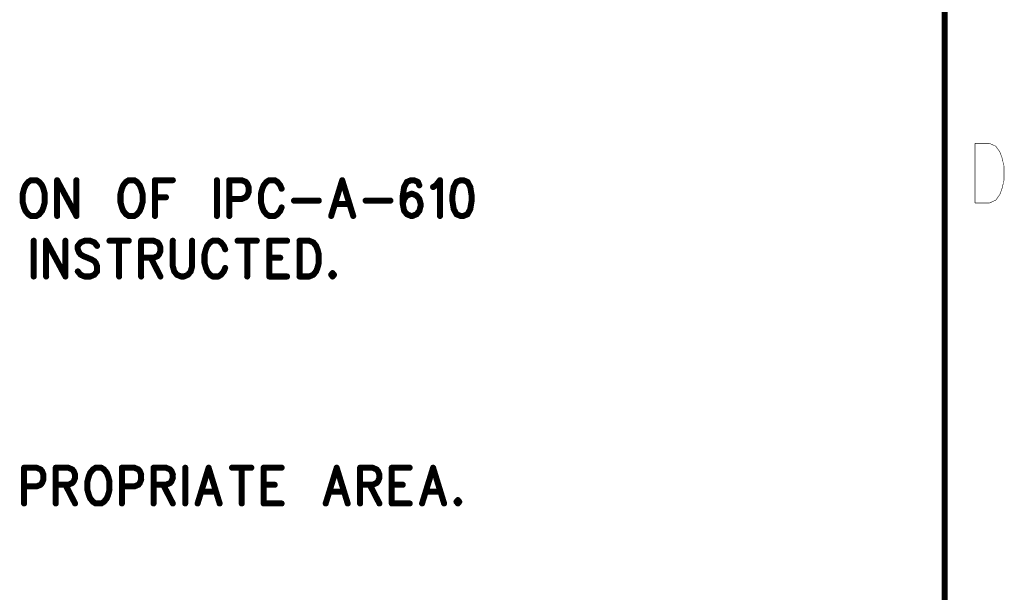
# Model space of a CAD drawing. Extents: x 2 to 38, y 2.4 to 29.6.
# Tile 92 of 93: x 32.2 to 37.7, y 23 to 26.2. Entities that reach past the tile are written whole.
import ezdxf

# ---------------------------------------------------------------- set-up
doc = ezdxf.new("R2010")
doc.units = 0
doc.layers.get('0').update_dxf_attribs({"linetype": 'CONTINUOUS'})
doc.layers.add('adt001026', color=1, linetype='CONTINUOUS')

# ---------------------------------------------------------------- blocks, each defined once
blk = doc.blocks.new('D247')
at = {"const_width": 0.0017}
blk.add_lwpolyline([(-0.00085, 0, 1), (0.00085, 0, 1)], format="xyb", close=True, dxfattribs=at)
blk = doc.blocks.new('D251')
at = {"const_width": 0.0171}
blk.add_lwpolyline([(-0.00855, 0, 1), (0.00855, 0, 1)], format="xyb", close=True, dxfattribs=at)

msp = doc.modelspace()

# ---------------------------------------------------------------- linework, layer by layer
at = {"layer": 'adt001026', "color": 1}
for points, const_width in [([(37.3972, 3.0685), (37.3972, 28.9246)], 0.034), ([(37.5684, 25.4946), (37.5684, 25.1575)], 0.003), ([(37.5684, 25.4946), (37.6502, 25.4946)], 0.003), ([(37.6502, 25.4946), (37.6852, 25.4786)], 0.003), ([(37.6852, 25.4786), (37.7085, 25.4464)], 0.003), ([(37.7085, 25.4464), (37.7202, 25.4143)], 0.003), ([(37.7202, 25.4143), (37.7319, 25.3662)], 0.003), ([(37.7319, 25.3662), (37.7319, 25.2859)], 0.003), ([(32.2012, 25.2574), (32.1934, 25.2381)], 0.034), ([(32.2168, 25.2766), (32.2012, 25.2574)], 0.034), ([(32.2323, 25.2863), (32.2168, 25.2766)], 0.034), ([(32.2635, 25.2863), (32.2323, 25.2863)], 0.034), ([(32.279, 25.2766), (32.2635, 25.2863)], 0.034), ([(32.2946, 25.2574), (32.279, 25.2766)], 0.034), ([(32.3024, 25.2381), (32.2946, 25.2574)], 0.034), ([(32.3802, 25.2863), (32.3802, 25.084)], 0.034), ([(32.3802, 25.2863), (32.4892, 25.084)], 0.034), ([(32.4892, 25.2863), (32.4892, 25.084)], 0.034), ([(32.7538, 25.2574), (32.746, 25.2381)], 0.034), ([(32.7694, 25.2766), (32.7538, 25.2574)], 0.034), ([(32.785, 25.2863), (32.7694, 25.2766)], 0.034), ([(32.8161, 25.2863), (32.785, 25.2863)], 0.034), ([(32.8317, 25.2766), (32.8161, 25.2863)], 0.034), ([(32.8472, 25.2574), (32.8317, 25.2766)], 0.034), ([(32.855, 25.2381), (32.8472, 25.2574)], 0.034), ([(32.9328, 25.2863), (32.9328, 25.084)], 0.034), ([(32.9328, 25.2863), (33.034, 25.2863)], 0.034), ([(33.2831, 25.2863), (33.2831, 25.084)], 0.034), ([(33.3531, 25.2863), (33.3531, 25.084)], 0.034), ([(33.3531, 25.2863), (33.4232, 25.2863)], 0.034), ([(33.4232, 25.2863), (33.4465, 25.2766)], 0.034), ([(33.4465, 25.2766), (33.4543, 25.267)], 0.034), ([(33.4543, 25.267), (33.4621, 25.2477)], 0.034), ([(33.5477, 25.2574), (33.5399, 25.2381)], 0.034), ([(33.5633, 25.2766), (33.5477, 25.2574)], 0.034), ([(33.5788, 25.2863), (33.5633, 25.2766)], 0.034), ([(33.61, 25.2863), (33.5788, 25.2863)], 0.034), ([(33.6255, 25.2766), (33.61, 25.2863)], 0.034), ([(33.6411, 25.2574), (33.6255, 25.2766)], 0.034), ([(33.6489, 25.2381), (33.6411, 25.2574)], 0.034), ([(33.9914, 25.2863), (33.9291, 25.084)], 0.034), ([(33.9914, 25.2863), (34.0536, 25.084)], 0.034), ([(34.3572, 25.2766), (34.3416, 25.2477)], 0.034), ([(34.3805, 25.2863), (34.3572, 25.2766)], 0.034), ([(34.3961, 25.2863), (34.3805, 25.2863)], 0.034), ([(34.4194, 25.2766), (34.3961, 25.2863)], 0.034), ([(34.4272, 25.2574), (34.4194, 25.2766)], 0.034), ([(34.5051, 25.2477), (34.5206, 25.2574)], 0.034), ([(34.5206, 25.2574), (34.544, 25.2863)], 0.034), ([(34.544, 25.2863), (34.544, 25.084)], 0.034), ([(34.6374, 25.2766), (34.6218, 25.2477)], 0.034), ([(34.6607, 25.2863), (34.6374, 25.2766)], 0.034), ([(34.6763, 25.2863), (34.6607, 25.2863)], 0.034), ([(34.6996, 25.2766), (34.6763, 25.2863)], 0.034), ([(34.7152, 25.2477), (34.6996, 25.2766)], 0.034), ([(37.7319, 25.2859), (37.7202, 25.2378)], 0.003), ([(32.1934, 25.2381), (32.1856, 25.2092)], 0.034), ([(32.1856, 25.2092), (32.1856, 25.1611)], 0.034), ([(32.3102, 25.2092), (32.3024, 25.2381)], 0.034), ([(32.3102, 25.1611), (32.3102, 25.2092)], 0.034), ([(32.746, 25.2381), (32.7383, 25.2092)], 0.034), ([(32.7383, 25.2092), (32.7383, 25.1611)], 0.034), ([(32.8628, 25.2092), (32.855, 25.2381)], 0.034), ([(32.8628, 25.1611), (32.8628, 25.2092)], 0.034), ([(33.4543, 25.1996), (33.4465, 25.1899)], 0.034), ([(33.4621, 25.2188), (33.4543, 25.1996)], 0.034), ([(33.4621, 25.2477), (33.4621, 25.2188)], 0.034), ([(33.5399, 25.2381), (33.5321, 25.2092)], 0.034), ([(33.5321, 25.2092), (33.5321, 25.1611)], 0.034), ([(34.3416, 25.2477), (34.3338, 25.1996)], 0.034), ([(34.3338, 25.1996), (34.3338, 25.1514)], 0.034), ([(34.3572, 25.1996), (34.3416, 25.1803)], 0.034), ([(34.3805, 25.2092), (34.3572, 25.1996)], 0.034), ([(34.3883, 25.2092), (34.3805, 25.2092)], 0.034), ([(34.4117, 25.1996), (34.3883, 25.2092)], 0.034), ([(34.4272, 25.1803), (34.4117, 25.1996)], 0.034), ([(34.6218, 25.2477), (34.614, 25.1996)], 0.034), ([(34.614, 25.1996), (34.614, 25.1707)], 0.034), ([(34.723, 25.1996), (34.7152, 25.2477)], 0.034), ([(34.723, 25.1707), (34.723, 25.1996)], 0.034), ([(37.7202, 25.2378), (37.7085, 25.2056)], 0.003), ([(32.1856, 25.1611), (32.1934, 25.1322)], 0.034), ([(32.3024, 25.1322), (32.3102, 25.1611)], 0.034), ([(32.7383, 25.1611), (32.746, 25.1322)], 0.034), ([(32.855, 25.1322), (32.8628, 25.1611)], 0.034), ([(32.9328, 25.1899), (32.9951, 25.1899)], 0.034), ([(33.4232, 25.1803), (33.3531, 25.1803)], 0.034), ([(33.4465, 25.1899), (33.4232, 25.1803)], 0.034), ([(33.5321, 25.1611), (33.5399, 25.1322)], 0.034), ([(33.7189, 25.1707), (33.859, 25.1707)], 0.034), ([(33.9524, 25.1514), (34.0303, 25.1514)], 0.034), ([(34.1237, 25.1707), (34.2638, 25.1707)], 0.034), ([(34.3416, 25.1803), (34.3338, 25.1514)], 0.034), ([(34.3338, 25.1514), (34.3416, 25.1129)], 0.034), ([(34.435, 25.1514), (34.4272, 25.1803)], 0.034), ([(34.4272, 25.1129), (34.435, 25.1418)], 0.034), ([(34.435, 25.1418), (34.435, 25.1514)], 0.034), ([(34.614, 25.1707), (34.6218, 25.1225)], 0.034), ([(34.7152, 25.1225), (34.723, 25.1707)], 0.034), ([(37.6502, 25.1575), (37.5684, 25.1575)], 0.003), ([(37.6852, 25.1735), (37.6502, 25.1575)], 0.003), ([(37.7085, 25.2056), (37.6852, 25.1735)], 0.003), ([(32.1934, 25.1322), (32.2012, 25.1129)], 0.034), ([(32.2012, 25.1129), (32.2168, 25.0936)], 0.034), ([(32.2168, 25.0936), (32.2323, 25.084)], 0.034), ([(32.2323, 25.084), (32.2635, 25.084)], 0.034), ([(32.2635, 25.084), (32.279, 25.0936)], 0.034), ([(32.279, 25.0936), (32.2946, 25.1129)], 0.034), ([(32.2946, 25.1129), (32.3024, 25.1322)], 0.034), ([(32.746, 25.1322), (32.7538, 25.1129)], 0.034), ([(32.7538, 25.1129), (32.7694, 25.0936)], 0.034), ([(32.7694, 25.0936), (32.785, 25.084)], 0.034), ([(32.785, 25.084), (32.8161, 25.084)], 0.034), ([(32.8161, 25.084), (32.8317, 25.0936)], 0.034), ([(32.8317, 25.0936), (32.8472, 25.1129)], 0.034), ([(32.8472, 25.1129), (32.855, 25.1322)], 0.034), ([(33.5399, 25.1322), (33.5477, 25.1129)], 0.034), ([(33.5477, 25.1129), (33.5633, 25.0936)], 0.034), ([(33.5633, 25.0936), (33.5788, 25.084)], 0.034), ([(33.5788, 25.084), (33.61, 25.084)], 0.034), ([(33.61, 25.084), (33.6255, 25.0936)], 0.034), ([(33.6255, 25.0936), (33.6411, 25.1129)], 0.034), ([(33.6411, 25.1129), (33.6489, 25.1322)], 0.034), ([(34.3416, 25.1129), (34.3572, 25.0936)], 0.034), ([(34.3572, 25.0936), (34.3805, 25.084)], 0.034), ([(34.3805, 25.084), (34.3883, 25.084)], 0.034), ([(34.3883, 25.084), (34.4117, 25.0936)], 0.034), ([(34.4117, 25.0936), (34.4272, 25.1129)], 0.034), ([(34.6218, 25.1225), (34.6374, 25.0936)], 0.034), ([(34.6374, 25.0936), (34.6607, 25.084)], 0.034), ([(34.6607, 25.084), (34.6763, 25.084)], 0.034), ([(34.6763, 25.084), (34.6996, 25.0936)], 0.034), ([(34.6996, 25.0936), (34.7152, 25.1225)], 0.034), ([(32.2479, 24.9438), (32.2479, 24.7415)], 0.034), ([(32.318, 24.9438), (32.318, 24.7415)], 0.034), ([(32.318, 24.9438), (32.4269, 24.7415)], 0.034), ([(32.4269, 24.9438), (32.4269, 24.7415)], 0.034), ([(32.5125, 24.9342), (32.497, 24.9149)], 0.034), ([(32.497, 24.9149), (32.497, 24.8956)], 0.034), ([(32.5359, 24.9438), (32.5125, 24.9342)], 0.034), ([(32.567, 24.9438), (32.5359, 24.9438)], 0.034), ([(32.5904, 24.9342), (32.567, 24.9438)], 0.034), ([(32.6059, 24.9149), (32.5904, 24.9342)], 0.034), ([(32.676, 24.9438), (32.785, 24.9438)], 0.034), ([(32.7305, 24.9438), (32.7305, 24.7415)], 0.034), ([(32.855, 24.9438), (32.855, 24.7415)], 0.034), ([(32.855, 24.9438), (32.9251, 24.9438)], 0.034), ([(32.9251, 24.9438), (32.9484, 24.9342)], 0.034), ([(32.9484, 24.9342), (32.9562, 24.9245)], 0.034), ([(32.9562, 24.9245), (32.964, 24.9053)], 0.034), ([(33.034, 24.9438), (33.034, 24.7993)], 0.034), ([(33.143, 24.7993), (33.143, 24.9438)], 0.034), ([(33.2286, 24.9149), (33.2208, 24.8956)], 0.034), ([(33.2442, 24.9342), (33.2286, 24.9149)], 0.034), ([(33.2597, 24.9438), (33.2442, 24.9342)], 0.034), ([(33.2909, 24.9438), (33.2597, 24.9438)], 0.034), ([(33.3064, 24.9342), (33.2909, 24.9438)], 0.034), ([(33.322, 24.9149), (33.3064, 24.9342)], 0.034), ([(33.3298, 24.8956), (33.322, 24.9149)], 0.034), ([(33.3998, 24.9438), (33.5088, 24.9438)], 0.034), ([(33.4543, 24.9438), (33.4543, 24.7415)], 0.034), ([(33.5788, 24.9438), (33.5788, 24.7415)], 0.034), ([(33.5788, 24.9438), (33.68, 24.9438)], 0.034), ([(33.7501, 24.9438), (33.7501, 24.7415)], 0.034), ([(33.7501, 24.9438), (33.8046, 24.9438)], 0.034), ([(33.8046, 24.9438), (33.8279, 24.9342)], 0.034), ([(33.8279, 24.9342), (33.8435, 24.9149)], 0.034), ([(33.8435, 24.9149), (33.8513, 24.8956)], 0.034), ([(32.497, 24.8956), (32.5048, 24.8764)], 0.034), ([(32.5048, 24.8764), (32.5125, 24.8667)], 0.034), ([(32.5125, 24.8667), (32.5281, 24.8571)], 0.034), ([(32.9562, 24.8667), (32.9484, 24.8571)], 0.034), ([(32.964, 24.886), (32.9562, 24.8667)], 0.034), ([(32.964, 24.9053), (32.964, 24.886)], 0.034), ([(33.2208, 24.8956), (33.213, 24.8667)], 0.034), ([(33.213, 24.8667), (33.213, 24.8186)], 0.034), ([(33.8513, 24.8956), (33.859, 24.8667)], 0.034), ([(33.859, 24.8667), (33.859, 24.8186)], 0.034), ([(32.5281, 24.8571), (32.5748, 24.8378)], 0.034), ([(32.5748, 24.8378), (32.5904, 24.8282)], 0.034), ([(32.5904, 24.8282), (32.5982, 24.8186)], 0.034), ([(32.5982, 24.8186), (32.6059, 24.7993)], 0.034), ([(32.9251, 24.8475), (32.855, 24.8475)], 0.034), ([(32.9095, 24.8475), (32.964, 24.7415)], 0.034), ([(32.9484, 24.8571), (32.9251, 24.8475)], 0.034), ([(33.213, 24.8186), (33.2208, 24.7897)], 0.034), ([(33.5788, 24.8475), (33.6411, 24.8475)], 0.034), ([(33.859, 24.8186), (33.8513, 24.7897)], 0.034), ([(32.5125, 24.7512), (32.497, 24.7704)], 0.034), ([(32.5359, 24.7415), (32.5125, 24.7512)], 0.034), ([(32.5904, 24.7512), (32.567, 24.7415)], 0.034), ([(32.6059, 24.7704), (32.5904, 24.7512)], 0.034), ([(32.6059, 24.7993), (32.6059, 24.7704)], 0.034), ([(33.034, 24.7993), (33.0418, 24.7704)], 0.034), ([(33.0418, 24.7704), (33.0574, 24.7512)], 0.034), ([(33.0574, 24.7512), (33.0807, 24.7415)], 0.034), ([(33.0963, 24.7415), (33.1196, 24.7512)], 0.034), ([(33.1196, 24.7512), (33.1352, 24.7704)], 0.034), ([(33.1352, 24.7704), (33.143, 24.7993)], 0.034), ([(33.2208, 24.7897), (33.2286, 24.7704)], 0.034), ([(33.2286, 24.7704), (33.2442, 24.7512)], 0.034), ([(33.2442, 24.7512), (33.2597, 24.7415)], 0.034), ([(33.2909, 24.7415), (33.3064, 24.7512)], 0.034), ([(33.3064, 24.7512), (33.322, 24.7704)], 0.034), ([(33.322, 24.7704), (33.3298, 24.7897)], 0.034), ([(33.8279, 24.7512), (33.8046, 24.7415)], 0.034), ([(33.8435, 24.7704), (33.8279, 24.7512)], 0.034), ([(33.8513, 24.7897), (33.8435, 24.7704)], 0.034), ([(33.9369, 24.7608), (33.9291, 24.7512)], 0.034), ([(33.9291, 24.7512), (33.9369, 24.7415)], 0.034), ([(33.9447, 24.7512), (33.9369, 24.7608)], 0.034), ([(33.9369, 24.7415), (33.9447, 24.7512)], 0.034), ([(32.567, 24.7415), (32.5359, 24.7415)], 0.034), ([(33.0807, 24.7415), (33.0963, 24.7415)], 0.034), ([(33.2597, 24.7415), (33.2909, 24.7415)], 0.034), ([(33.5788, 24.7415), (33.68, 24.7415)], 0.034), ([(33.8046, 24.7415), (33.7501, 24.7415)], 0.034), ([(32.1934, 23.6596), (32.1934, 23.4573)], 0.034), ([(32.1934, 23.6596), (32.2635, 23.6596)], 0.034), ([(32.2635, 23.6596), (32.2868, 23.6499)], 0.034), ([(32.2868, 23.6499), (32.2946, 23.6403)], 0.034), ([(32.2946, 23.6403), (32.3024, 23.621)], 0.034), ([(32.3724, 23.6596), (32.3724, 23.4573)], 0.034), ([(32.3724, 23.6596), (32.4425, 23.6596)], 0.034), ([(32.4425, 23.6596), (32.4658, 23.6499)], 0.034), ([(32.4658, 23.6499), (32.4736, 23.6403)], 0.034), ([(32.4736, 23.6403), (32.4814, 23.621)], 0.034), ([(32.5826, 23.6499), (32.567, 23.6307)], 0.034), ([(32.5982, 23.6596), (32.5826, 23.6499)], 0.034), ([(32.6293, 23.6596), (32.5982, 23.6596)], 0.034), ([(32.6449, 23.6499), (32.6293, 23.6596)], 0.034), ([(32.6604, 23.6307), (32.6449, 23.6499)], 0.034), ([(32.746, 23.6596), (32.746, 23.4573)], 0.034), ([(32.746, 23.6596), (32.8161, 23.6596)], 0.034), ([(32.8161, 23.6596), (32.8394, 23.6499)], 0.034), ([(32.8394, 23.6499), (32.8472, 23.6403)], 0.034), ([(32.8472, 23.6403), (32.855, 23.621)], 0.034), ([(32.9251, 23.6596), (32.9251, 23.4573)], 0.034), ([(32.9251, 23.6596), (32.9951, 23.6596)], 0.034), ([(32.9951, 23.6596), (33.0185, 23.6499)], 0.034), ([(33.0185, 23.6499), (33.0262, 23.6403)], 0.034), ([(33.0262, 23.6403), (33.034, 23.621)], 0.034), ([(33.1041, 23.6596), (33.1041, 23.4573)], 0.034), ([(33.2364, 23.6596), (33.1741, 23.4573)], 0.034), ([(33.2364, 23.6596), (33.2987, 23.4573)], 0.034), ([(33.3687, 23.6596), (33.4777, 23.6596)], 0.034), ([(33.4232, 23.6596), (33.4232, 23.4573)], 0.034), ([(33.5477, 23.6596), (33.5477, 23.4573)], 0.034), ([(33.5477, 23.6596), (33.6489, 23.6596)], 0.034), ([(33.9602, 23.6596), (33.898, 23.4573)], 0.034), ([(33.9602, 23.6596), (34.0225, 23.4573)], 0.034), ([(34.0925, 23.6596), (34.0925, 23.4573)], 0.034), ([(34.0925, 23.6596), (34.1626, 23.6596)], 0.034), ([(34.1626, 23.6596), (34.1859, 23.6499)], 0.034), ([(34.1859, 23.6499), (34.1937, 23.6403)], 0.034), ([(34.1937, 23.6403), (34.2015, 23.621)], 0.034), ([(34.2716, 23.6596), (34.2716, 23.4573)], 0.034), ([(34.2716, 23.6596), (34.3727, 23.6596)], 0.034), ([(34.5051, 23.6596), (34.4428, 23.4573)], 0.034), ([(34.5051, 23.6596), (34.5673, 23.4573)], 0.034), ([(32.3024, 23.5921), (32.2946, 23.5729)], 0.034), ([(32.3024, 23.621), (32.3024, 23.5921)], 0.034), ([(32.4736, 23.5825), (32.4658, 23.5729)], 0.034), ([(32.4814, 23.6018), (32.4736, 23.5825)], 0.034), ([(32.4814, 23.621), (32.4814, 23.6018)], 0.034), ([(32.5592, 23.6114), (32.5515, 23.5825)], 0.034), ([(32.5515, 23.5825), (32.5515, 23.5343)], 0.034), ([(32.567, 23.6307), (32.5592, 23.6114)], 0.034), ([(32.6682, 23.6114), (32.6604, 23.6307)], 0.034), ([(32.676, 23.5825), (32.6682, 23.6114)], 0.034), ([(32.676, 23.5343), (32.676, 23.5825)], 0.034), ([(32.855, 23.5921), (32.8472, 23.5729)], 0.034), ([(32.855, 23.621), (32.855, 23.5921)], 0.034), ([(33.0262, 23.5825), (33.0185, 23.5729)], 0.034), ([(33.034, 23.6018), (33.0262, 23.5825)], 0.034), ([(33.034, 23.621), (33.034, 23.6018)], 0.034), ([(34.1937, 23.5825), (34.1859, 23.5729)], 0.034), ([(34.2015, 23.6018), (34.1937, 23.5825)], 0.034), ([(34.2015, 23.621), (34.2015, 23.6018)], 0.034), ([(32.2635, 23.5536), (32.1934, 23.5536)], 0.034), ([(32.2868, 23.5632), (32.2635, 23.5536)], 0.034), ([(32.2946, 23.5729), (32.2868, 23.5632)], 0.034), ([(32.4425, 23.5632), (32.3724, 23.5632)], 0.034), ([(32.4269, 23.5632), (32.4814, 23.4573)], 0.034), ([(32.4658, 23.5729), (32.4425, 23.5632)], 0.034), ([(32.5515, 23.5343), (32.5592, 23.5054)], 0.034), ([(32.6682, 23.5054), (32.676, 23.5343)], 0.034), ([(32.8161, 23.5536), (32.746, 23.5536)], 0.034), ([(32.8394, 23.5632), (32.8161, 23.5536)], 0.034), ([(32.8472, 23.5729), (32.8394, 23.5632)], 0.034), ([(32.9951, 23.5632), (32.9251, 23.5632)], 0.034), ([(32.9795, 23.5632), (33.034, 23.4573)], 0.034), ([(33.0185, 23.5729), (32.9951, 23.5632)], 0.034), ([(33.1975, 23.5247), (33.2753, 23.5247)], 0.034), ([(33.5477, 23.5632), (33.61, 23.5632)], 0.034), ([(33.9213, 23.5247), (33.9991, 23.5247)], 0.034), ([(34.1626, 23.5632), (34.0925, 23.5632)], 0.034), ([(34.147, 23.5632), (34.2015, 23.4573)], 0.034), ([(34.1859, 23.5729), (34.1626, 23.5632)], 0.034), ([(34.2716, 23.5632), (34.3338, 23.5632)], 0.034), ([(34.4661, 23.5247), (34.544, 23.5247)], 0.034), ([(32.5592, 23.5054), (32.567, 23.4862)], 0.034), ([(32.567, 23.4862), (32.5826, 23.4669)], 0.034), ([(32.6449, 23.4669), (32.6604, 23.4862)], 0.034), ([(32.6604, 23.4862), (32.6682, 23.5054)], 0.034), ([(34.6452, 23.4765), (34.6374, 23.4669)], 0.034), ([(34.6529, 23.4669), (34.6452, 23.4765)], 0.034), ([(32.5826, 23.4669), (32.5982, 23.4573)], 0.034), ([(32.5982, 23.4573), (32.6293, 23.4573)], 0.034), ([(32.6293, 23.4573), (32.6449, 23.4669)], 0.034), ([(33.5477, 23.4573), (33.6489, 23.4573)], 0.034), ([(34.2716, 23.4573), (34.3727, 23.4573)], 0.034), ([(34.6374, 23.4669), (34.6452, 23.4573)], 0.034), ([(34.6452, 23.4573), (34.6529, 23.4669)], 0.034)]:
    msp.add_lwpolyline(points, dxfattribs=dict(at, const_width=const_width))

# ---------------------------------------------------------------- block references
at = {"layer": 'adt001026'}
for name, p in [('D247', (37.5684, 25.4946)), ('D247', (37.5684, 25.4946)), ('D247', (37.6502, 25.4946)), ('D247', (37.6852, 25.4786)), ('D247', (37.7085, 25.4464)), ('D247', (37.7202, 25.4143)), ('D247', (37.7319, 25.3662)), ('D251', (32.2012, 25.2574)), ('D251', (32.2168, 25.2766)), ('D251', (32.2323, 25.2863)), ('D251', (32.2323, 25.2863)), ('D251', (32.2635, 25.2863)), ('D251', (32.279, 25.2766)), ('D251', (32.2946, 25.2574)), ('D251', (32.3802, 25.2863)), ('D251', (32.3802, 25.2863)), ('D251', (32.4892, 25.2863)), ('D251', (32.7538, 25.2574)), ('D251', (32.7694, 25.2766)), ('D251', (32.785, 25.2863)), ('D251', (32.785, 25.2863)), ('D251', (32.8161, 25.2863)), ('D251', (32.8317, 25.2766)), ('D251', (32.8472, 25.2574)), ('D251', (32.9328, 25.2863)), ('D251', (32.9328, 25.2863)), ('D251', (33.034, 25.2863)), ('D251', (33.2831, 25.2863)), ('D251', (33.3531, 25.2863)), ('D251', (33.3531, 25.2863)), ('D251', (33.4232, 25.2863)), ('D251', (33.4465, 25.2766)), ('D251', (33.4543, 25.267)), ('D251', (33.5477, 25.2574)), ('D251', (33.5633, 25.2766)), ('D251', (33.5788, 25.2863)), ('D251', (33.61, 25.2863)), ('D251', (33.6255, 25.2766)), ('D251', (33.6411, 25.2574)), ('D251', (33.9914, 25.2863)), ('D251', (33.9914, 25.2863)), ('D251', (34.3572, 25.2766)), ('D251', (34.3805, 25.2863)), ('D251', (34.3961, 25.2863)), ('D251', (34.4194, 25.2766)), ('D251', (34.4272, 25.2574)), ('D251', (34.5206, 25.2574)), ('D251', (34.544, 25.2863)), ('D251', (34.6374, 25.2766)), ('D251', (34.6607, 25.2863)), ('D251', (34.6607, 25.2863)), ('D251', (34.6763, 25.2863)), ('D251', (34.6996, 25.2766)), ('D247', (37.7319, 25.2859)), ('D251', (32.1856, 25.2092)), ('D251', (32.1934, 25.2381)), ('D251', (32.3024, 25.2381)), ('D251', (32.3102, 25.2092)), ('D251', (32.7383, 25.2092)), ('D251', (32.746, 25.2381)), ('D251', (32.855, 25.2381)), ('D251', (32.8628, 25.2092)), ('D251', (33.4543, 25.1996)), ('D251', (33.4621, 25.2477)), ('D251', (33.4621, 25.2188)), ('D251', (33.5321, 25.2092)), ('D251', (33.5399, 25.2381)), ('D251', (33.6489, 25.2381)), ('D251', (34.3338, 25.1996)), ('D251', (34.3416, 25.2477)), ('D251', (34.3572, 25.1996)), ('D251', (34.3805, 25.2092)), ('D251', (34.3883, 25.2092)), ('D251', (34.4117, 25.1996)), ('D251', (34.5051, 25.2477)), ('D251', (34.614, 25.1996)), ('D251', (34.6218, 25.2477)), ('D251', (34.7152, 25.2477)), ('D251', (34.723, 25.1996)), ('D247', (37.7202, 25.2378)), ('D251', (32.1856, 25.1611)), ('D251', (32.3102, 25.1611)), ('D251', (32.7383, 25.1611)), ('D251', (32.8628, 25.1611)), ('D251', (32.9328, 25.1899)), ('D251', (32.9951, 25.1899)), ('D251', (33.3531, 25.1803)), ('D251', (33.4232, 25.1803)), ('D251', (33.4465, 25.1899)), ('D251', (33.5321, 25.1611)), ('D251', (33.7189, 25.1707)), ('D251', (33.859, 25.1707)), ('D251', (33.9524, 25.1514)), ('D251', (34.0303, 25.1514)), ('D251', (34.1237, 25.1707)), ('D251', (34.2638, 25.1707)), ('D251', (34.3338, 25.1514)), ('D251', (34.3338, 25.1514)), ('D251', (34.3416, 25.1803)), ('D251', (34.4272, 25.1803)), ('D251', (34.435, 25.1514)), ('D251', (34.435, 25.1418)), ('D251', (34.614, 25.1707)), ('D251', (34.723, 25.1707)), ('D247', (37.5684, 25.1575)), ('D247', (37.5684, 25.1575)), ('D247', (37.6502, 25.1575)), ('D247', (37.6852, 25.1735)), ('D247', (37.7085, 25.2056)), ('D251', (32.1934, 25.1322)), ('D251', (32.2012, 25.1129)), ('D251', (32.2168, 25.0936)), ('D251', (32.2323, 25.084)), ('D251', (32.2635, 25.084)), ('D251', (32.279, 25.0936)), ('D251', (32.2946, 25.1129)), ('D251', (32.3024, 25.1322)), ('D251', (32.3802, 25.084)), ('D251', (32.4892, 25.084)), ('D251', (32.4892, 25.084)), ('D251', (32.746, 25.1322)), ('D251', (32.7538, 25.1129)), ('D251', (32.7694, 25.0936)), ('D251', (32.785, 25.084)), ('D251', (32.8161, 25.084)), ('D251', (32.8317, 25.0936)), ('D251', (32.8472, 25.1129)), ('D251', (32.855, 25.1322)), ('D251', (32.9328, 25.084)), ('D251', (33.2831, 25.084)), ('D251', (33.3531, 25.084)), ('D251', (33.5399, 25.1322)), ('D251', (33.5477, 25.1129)), ('D251', (33.5633, 25.0936)), ('D251', (33.5788, 25.084)), ('D251', (33.61, 25.084)), ('D251', (33.6255, 25.0936)), ('D251', (33.6411, 25.1129)), ('D251', (33.6489, 25.1322)), ('D251', (33.9291, 25.084)), ('D251', (34.0536, 25.084)), ('D251', (34.3416, 25.1129)), ('D251', (34.3572, 25.0936)), ('D251', (34.3805, 25.084)), ('D251', (34.3883, 25.084)), ('D251', (34.4117, 25.0936)), ('D251', (34.4272, 25.1129)), ('D251', (34.544, 25.084)), ('D251', (34.6218, 25.1225)), ('D251', (34.6374, 25.0936)), ('D251', (34.6607, 25.084)), ('D251', (34.6763, 25.084)), ('D251', (34.6996, 25.0936)), ('D251', (34.7152, 25.1225)), ('D251', (32.2479, 24.9438)), ('D251', (32.318, 24.9438)), ('D251', (32.318, 24.9438)), ('D251', (32.4269, 24.9438)), ('D251', (32.497, 24.9149)), ('D251', (32.5125, 24.9342)), ('D251', (32.5359, 24.9438)), ('D251', (32.567, 24.9438)), ('D251', (32.5904, 24.9342)), ('D251', (32.6059, 24.9149)), ('D251', (32.676, 24.9438)), ('D251', (32.7305, 24.9438)), ('D251', (32.785, 24.9438)), ('D251', (32.855, 24.9438)), ('D251', (32.855, 24.9438)), ('D251', (32.9251, 24.9438)), ('D251', (32.9484, 24.9342)), ('D251', (32.9562, 24.9245)), ('D251', (33.034, 24.9438)), ('D251', (33.143, 24.9438)), ('D251', (33.2286, 24.9149)), ('D251', (33.2442, 24.9342)), ('D251', (33.2597, 24.9438)), ('D251', (33.2909, 24.9438)), ('D251', (33.3064, 24.9342)), ('D251', (33.322, 24.9149)), ('D251', (33.3998, 24.9438)), ('D251', (33.4543, 24.9438)), ('D251', (33.5088, 24.9438)), ('D251', (33.5788, 24.9438)), ('D251', (33.5788, 24.9438)), ('D251', (33.68, 24.9438)), ('D251', (33.7501, 24.9438)), ('D251', (33.7501, 24.9438)), ('D251', (33.8046, 24.9438)), ('D251', (33.8279, 24.9342)), ('D251', (33.8435, 24.9149)), ('D251', (32.497, 24.8956)), ('D251', (32.5048, 24.8764)), ('D251', (32.5125, 24.8667)), ('D251', (32.9562, 24.8667)), ('D251', (32.964, 24.9053)), ('D251', (32.964, 24.886)), ('D251', (33.213, 24.8667)), ('D251', (33.2208, 24.8956)), ('D251', (33.3298, 24.8956)), ('D251', (33.8513, 24.8956)), ('D251', (33.859, 24.8667)), ('D251', (32.5281, 24.8571)), ('D251', (32.5748, 24.8378)), ('D251', (32.5904, 24.8282)), ('D251', (32.5982, 24.8186)), ('D251', (32.855, 24.8475)), ('D251', (32.9095, 24.8475)), ('D251', (32.9251, 24.8475)), ('D251', (32.9484, 24.8571)), ('D251', (33.213, 24.8186)), ('D251', (33.5788, 24.8475)), ('D251', (33.6411, 24.8475)), ('D251', (33.859, 24.8186)), ('D251', (32.497, 24.7704)), ('D251', (32.5125, 24.7512)), ('D251', (32.5904, 24.7512)), ('D251', (32.6059, 24.7993)), ('D251', (32.6059, 24.7704)), ('D251', (33.034, 24.7993)), ('D251', (33.0418, 24.7704)), ('D251', (33.0574, 24.7512)), ('D251', (33.1196, 24.7512)), ('D251', (33.1352, 24.7704)), ('D251', (33.143, 24.7993)), ('D251', (33.2208, 24.7897)), ('D251', (33.2286, 24.7704)), ('D251', (33.2442, 24.7512)), ('D251', (33.3064, 24.7512)), ('D251', (33.322, 24.7704)), ('D251', (33.3298, 24.7897)), ('D251', (33.8279, 24.7512)), ('D251', (33.8435, 24.7704)), ('D251', (33.8513, 24.7897)), ('D251', (33.9291, 24.7512)), ('D251', (33.9369, 24.7608)), ('D251', (33.9369, 24.7608)), ('D251', (33.9447, 24.7512)), ('D251', (32.2479, 24.7415)), ('D251', (32.318, 24.7415)), ('D251', (32.4269, 24.7415)), ('D251', (32.4269, 24.7415)), ('D251', (32.5359, 24.7415)), ('D251', (32.567, 24.7415)), ('D251', (32.7305, 24.7415)), ('D251', (32.855, 24.7415)), ('D251', (32.964, 24.7415)), ('D251', (33.0807, 24.7415)), ('D251', (33.0963, 24.7415)), ('D251', (33.2597, 24.7415)), ('D251', (33.2909, 24.7415)), ('D251', (33.4543, 24.7415)), ('D251', (33.5788, 24.7415)), ('D251', (33.5788, 24.7415)), ('D251', (33.68, 24.7415)), ('D251', (33.7501, 24.7415)), ('D251', (33.7501, 24.7415)), ('D251', (33.8046, 24.7415)), ('D251', (33.9369, 24.7415)), ('D251', (32.1934, 23.6596)), ('D251', (32.1934, 23.6596)), ('D251', (32.2635, 23.6596)), ('D251', (32.2868, 23.6499)), ('D251', (32.2946, 23.6403)), ('D251', (32.3724, 23.6596)), ('D251', (32.3724, 23.6596)), ('D251', (32.4425, 23.6596)), ('D251', (32.4658, 23.6499)), ('D251', (32.4736, 23.6403)), ('D251', (32.5826, 23.6499)), ('D251', (32.5982, 23.6596)), ('D251', (32.5982, 23.6596)), ('D251', (32.6293, 23.6596)), ('D251', (32.6449, 23.6499)), ('D251', (32.746, 23.6596)), ('D251', (32.746, 23.6596)), ('D251', (32.8161, 23.6596)), ('D251', (32.8394, 23.6499)), ('D251', (32.8472, 23.6403)), ('D251', (32.9251, 23.6596)), ('D251', (32.9251, 23.6596)), ('D251', (32.9951, 23.6596)), ('D251', (33.0185, 23.6499)), ('D251', (33.0262, 23.6403)), ('D251', (33.1041, 23.6596)), ('D251', (33.2364, 23.6596)), ('D251', (33.2364, 23.6596)), ('D251', (33.3687, 23.6596)), ('D251', (33.4232, 23.6596)), ('D251', (33.4777, 23.6596)), ('D251', (33.5477, 23.6596)), ('D251', (33.5477, 23.6596)), ('D251', (33.6489, 23.6596)), ('D251', (33.9602, 23.6596)), ('D251', (33.9602, 23.6596)), ('D251', (34.0925, 23.6596)), ('D251', (34.0925, 23.6596)), ('D251', (34.1626, 23.6596)), ('D251', (34.1859, 23.6499)), ('D251', (34.1937, 23.6403)), ('D251', (34.2716, 23.6596)), ('D251', (34.2716, 23.6596)), ('D251', (34.3727, 23.6596)), ('D251', (34.5051, 23.6596)), ('D251', (34.5051, 23.6596)), ('D251', (32.3024, 23.621)), ('D251', (32.3024, 23.5921)), ('D251', (32.4736, 23.5825)), ('D251', (32.4814, 23.621)), ('D251', (32.4814, 23.6018)), ('D251', (32.5515, 23.5825)), ('D251', (32.5592, 23.6114)), ('D251', (32.567, 23.6307)), ('D251', (32.6604, 23.6307)), ('D251', (32.6682, 23.6114)), ('D251', (32.676, 23.5825)), ('D251', (32.855, 23.621)), ('D251', (32.855, 23.5921)), ('D251', (33.0262, 23.5825)), ('D251', (33.034, 23.621)), ('D251', (33.034, 23.6018)), ('D251', (34.1937, 23.5825)), ('D251', (34.2015, 23.621)), ('D251', (34.2015, 23.6018)), ('D251', (32.1934, 23.5536)), ('D251', (32.2635, 23.5536)), ('D251', (32.2868, 23.5632)), ('D251', (32.2946, 23.5729)), ('D251', (32.3724, 23.5632)), ('D251', (32.4269, 23.5632)), ('D251', (32.4425, 23.5632)), ('D251', (32.4658, 23.5729)), ('D251', (32.5515, 23.5343)), ('D251', (32.676, 23.5343)), ('D251', (32.746, 23.5536)), ('D251', (32.8161, 23.5536)), ('D251', (32.8394, 23.5632)), ('D251', (32.8472, 23.5729)), ('D251', (32.9251, 23.5632)), ('D251', (32.9795, 23.5632)), ('D251', (32.9951, 23.5632)), ('D251', (33.0185, 23.5729)), ('D251', (33.1975, 23.5247)), ('D251', (33.2753, 23.5247)), ('D251', (33.5477, 23.5632)), ('D251', (33.61, 23.5632)), ('D251', (33.9213, 23.5247)), ('D251', (33.9991, 23.5247)), ('D251', (34.0925, 23.5632)), ('D251', (34.147, 23.5632)), ('D251', (34.1626, 23.5632)), ('D251', (34.1859, 23.5729)), ('D251', (34.2716, 23.5632)), ('D251', (34.3338, 23.5632)), ('D251', (34.4661, 23.5247)), ('D251', (34.544, 23.5247)), ('D251', (32.5592, 23.5054)), ('D251', (32.567, 23.4862)), ('D251', (32.6604, 23.4862)), ('D251', (32.6682, 23.5054)), ('D251', (34.6452, 23.4765)), ('D251', (34.6452, 23.4765)), ('D251', (32.1934, 23.4573)), ('D251', (32.3724, 23.4573)), ('D251', (32.4814, 23.4573)), ('D251', (32.5826, 23.4669)), ('D251', (32.5982, 23.4573)), ('D251', (32.6293, 23.4573)), ('D251', (32.6449, 23.4669)), ('D251', (32.746, 23.4573)), ('D251', (32.9251, 23.4573)), ('D251', (33.034, 23.4573)), ('D251', (33.1041, 23.4573)), ('D251', (33.1741, 23.4573)), ('D251', (33.2987, 23.4573)), ('D251', (33.4232, 23.4573)), ('D251', (33.5477, 23.4573)), ('D251', (33.5477, 23.4573)), ('D251', (33.6489, 23.4573)), ('D251', (33.898, 23.4573)), ('D251', (34.0225, 23.4573)), ('D251', (34.0925, 23.4573)), ('D251', (34.2015, 23.4573)), ('D251', (34.2716, 23.4573)), ('D251', (34.2716, 23.4573)), ('D251', (34.3727, 23.4573)), ('D251', (34.4428, 23.4573)), ('D251', (34.5673, 23.4573)), ('D251', (34.6374, 23.4669)), ('D251', (34.6452, 23.4573)), ('D251', (34.6529, 23.4669))]:
    msp.add_blockref(name, p, dxfattribs=at)

doc.saveas('drawing.dxf')
